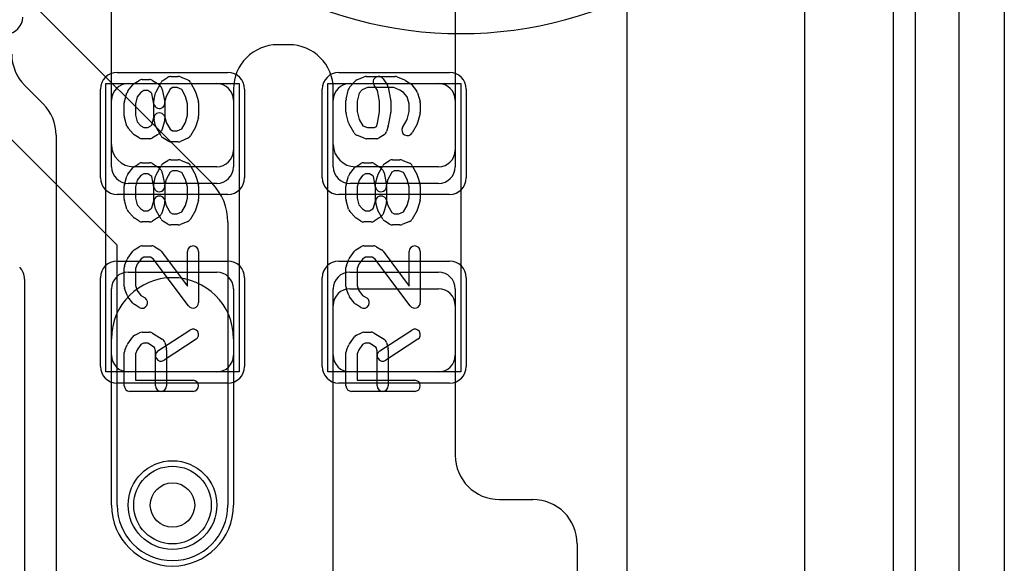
# Model space of a CAD drawing. Extents: x -1 to 20.9, y -0.5 to 20.
# Tile 17 of 19: x 16.5 to 20.9, y 8.3 to 10.7. Entities that reach past the tile are written whole.
import ezdxf

# ---------------------------------------------------------------- set-up
doc = ezdxf.new("R2010")
doc.units = 0
for name, color, linetype in [('Hole', 1, 'CONTINUOUS'), ('L1', 3, 'CONTINUOUS'), ('L4', 3, 'CONTINUOUS'), ('MetalMask-A', 176, 'CONTINUOUS'), ('Outline', 7, 'CONTINUOUS'), ('PartsArea-A', 111, 'CONTINUOUS'), ('PartsArea-B', 111, 'CONTINUOUS'), ('PartsSilk-A', 221, 'CONTINUOUS'), ('PartsSilk-B', 221, 'CONTINUOUS'), ('Resist-A', 2, 'CONTINUOUS'), ('Resist-B', 2, 'CONTINUOUS'), ('Silk-A', 140, 'CONTINUOUS')]:
    doc.layers.add(name, color=color, linetype=linetype)

msp = doc.modelspace()

# ---------------------------------------------------------------- linework, layer by layer
at = {"layer": 'Hole'}
msp.add_circle((17.15, 8.525), 0.1, dxfattribs=at)
at = {"layer": 'L1'}
for p, q in [((16.875, 10.15), (16.875, 11.025)), ((18.425, 10.925), (18.425, 10.12497)), ((17.675, 10.6), (17.625, 10.6)), ((16.48358, 10.41642), (16.56642, 10.33358)), ((16.95, 10.425), (17.35, 10.425)), ((17.425, 10.4), (17.425, 10.12497)), ((17.875, 10.15), (17.875, 10.4)), ((17.95, 10.425), (18.35, 10.425)), ((16.875, 10.05), (16.875, 10.35)), ((17.425, 10.35), (17.425, 10.05)), ((17.875, 10.05), (17.875, 10.35)), ((18.425, 10.35), (18.425, 10.05)), ((16.625, 10.19216), (16.625, 6.825)), ((17.35003, 10.05), (16.975, 10.05)), ((18.35003, 10.05), (17.975, 10.05)), ((17.35, 9.975), (16.95, 9.975)), ((18.35, 9.975), (17.95, 9.975)), ((16.95, 9.575), (17.35, 9.575)), ((17.95, 9.575), (18.35, 9.575)), ((16.875, 9.2), (16.875, 9.5)), ((17.425, 9.5), (17.425, 9.2)), ((17.875, 9.2), (17.875, 9.5)), ((17.94997, 9.5), (18.35003, 9.5)), ((18.425, 9.5), (18.425, 9.2)), ((17.875, 8.175), (17.875, 9.42503)), ((18.425, 9.42503), (18.425, 8.75)), ((16.875, 8.525), (16.875, 9.275)), ((17.425, 9.275), (17.425, 8.525)), ((17.35, 9.125), (16.95, 9.125)), ((18.35, 9.125), (17.95, 9.125)), ((18.625, 8.55), (18.775, 8.55)), ((18.975, 8.35), (18.975, 6.35784))]:
    msp.add_line(p, q, dxfattribs=at)
msp.add_circle((17.15, 8.525), 0.2, dxfattribs=at)
for centre, radius, start, end in [((17.625, 10.4), 0.2, 90, 180), ((17.675, 10.4), 0.2, 0, 90), ((16.625, 10.55784), 0.2, 180, -135), ((16.95, 10.35), 0.075, 90, 180), ((17.35, 10.35), 0.075, 0, 90), ((17.95, 10.35), 0.075, 90, 180), ((18.35, 10.35), 0.075, 0, 90), ((16.425, 10.19216), 0.2, 0, 45), ((16.975, 10.15), 0.1, 180, -90), ((17.975, 10.15), 0.1, 180, -90), ((17.35003, 10.12497), 0.07497, -90, 0), ((18.35003, 10.12497), 0.07497, -90, 0), ((16.95, 10.05), 0.075, 180, -90), ((17.35, 10.05), 0.075, -90, 0), ((17.95, 10.05), 0.075, 180, -90), ((18.35, 10.05), 0.075, -90, 0), ((16.95, 9.5), 0.075, 90, 180), ((17.15, 9.275), 0.275, 0, 180), ((17.35, 9.5), 0.075, 0, 90), ((17.95, 9.5), 0.075, 90, 180), ((18.35, 9.5), 0.075, 0, 90), ((17.94997, 9.42503), 0.07497, 90, 180), ((18.35003, 9.42503), 0.07497, 0, 90), ((16.95, 9.2), 0.075, 180, -90), ((17.35, 9.2), 0.075, -90, 0), ((17.95, 9.2), 0.075, 180, -90), ((18.35, 9.2), 0.075, -90, 0), ((18.625, 8.75), 0.2, 180, -90), ((18.775, 8.35), 0.2, 0, 90), ((17.15, 8.525), 0.275, 180, 0)]:
    msp.add_arc(centre, radius, start, end, dxfattribs=at)
at = {"layer": 'L4'}
for p, q in [((15.8, 11.50355), (17.32678, 9.97678)), ((16.9, 9.69645), (15.37322, 11.22322)), ((17.4, 9.8), (17.4, 8.525)), ((16.9, 8.525), (16.9, 9.69645)), ((16.48278, 9.54394), (16.48278, 4.5))]:
    msp.add_line(p, q, dxfattribs=at)
msp.add_circle((17.15, 8.525), 0.2, dxfattribs=at)
for centre, radius, start, end in [((17.15, 9.8), 0.25, 0, 45), ((16.40778, 9.54394), 0.075, 0, 45), ((17.15, 8.525), 0.25, 180, 0)]:
    msp.add_arc(centre, radius, start, end, dxfattribs=at)
at = {"layer": 'MetalMask-A'}
for p, q in [((16.95, 10.425), (17.35, 10.425)), ((17.95, 10.425), (18.35, 10.425)), ((16.875, 10.05), (16.875, 10.35)), ((17.425, 10.35), (17.425, 10.05)), ((17.875, 10.05), (17.875, 10.35)), ((18.425, 10.35), (18.425, 10.05)), ((17.35, 9.975), (16.95, 9.975)), ((18.35, 9.975), (17.95, 9.975)), ((16.95, 9.575), (17.35, 9.575)), ((17.95, 9.575), (18.35, 9.575)), ((16.875, 9.2), (16.875, 9.5)), ((17.425, 9.5), (17.425, 9.2)), ((17.875, 9.2), (17.875, 9.5)), ((18.425, 9.5), (18.425, 9.2)), ((17.35, 9.125), (16.95, 9.125)), ((18.35, 9.125), (17.95, 9.125))]:
    msp.add_line(p, q, dxfattribs=at)
for centre, start, end in [((16.95, 10.35), 90, 180), ((17.35, 10.35), 0, 90), ((17.95, 10.35), 90, 180), ((18.35, 10.35), 0, 90), ((16.95, 10.05), 180, -90), ((17.35, 10.05), -90, 0), ((17.95, 10.05), 180, -90), ((18.35, 10.05), -90, 0), ((16.95, 9.5), 90, 180), ((17.35, 9.5), 0, 90), ((17.95, 9.5), 90, 180), ((18.35, 9.5), 0, 90), ((16.95, 9.2), 180, -90), ((17.35, 9.2), -90, 0), ((17.95, 9.2), 180, -90), ((18.35, 9.2), -90, 0)]:
    msp.add_arc(centre, 0.075, start, end, dxfattribs=at)
at = {"layer": 'Outline'}
msp.add_line((20, 15), (20, 1), dxfattribs=at)
at = {"layer": 'PartsArea-A'}
for p, q in [((16.85, 9.125), (16.85, 10.425)), ((16.85, 10.425), (17.45, 10.425)), ((17.45, 10.425), (17.45, 9.125)), ((17.85, 9.125), (17.85, 10.425)), ((17.85, 10.425), (18.45, 10.425)), ((18.45, 10.425), (18.45, 9.125)), ((17.45, 9.125), (16.85, 9.125)), ((18.45, 9.125), (17.85, 9.125))]:
    msp.add_line(p, q, dxfattribs=at)
at = {"layer": 'PartsArea-B'}
msp.add_line((20.4, 19.4), (20.4, 0.1), dxfattribs=at)
at = {"layer": 'PartsSilk-A'}
for p, q in [((16.97749, 10.42537), (16.99971, 10.43926)), ((17.01296, 10.44306), (17.0463, 10.44306)), ((17.05955, 10.43926), (17.08177, 10.42537)), ((17.10713, 10.43926), (17.12935, 10.45314)), ((17.14259, 10.45694), (17.17593, 10.45694)), ((17.18554, 10.45502), (17.21887, 10.44114)), ((17.98113, 10.44114), (18.01446, 10.45502)), ((18.02407, 10.45694), (18.1537, 10.45694)), ((18.10043, 10.44581), (18.11895, 10.41804)), ((18.16331, 10.45502), (18.19665, 10.44114)), ((18.20029, 10.43926), (18.22251, 10.42537)), ((16.949, 10.39201), (16.97122, 10.41979)), ((17.02013, 10.39306), (17.0076, 10.38523)), ((17.03913, 10.39306), (17.02013, 10.39306)), ((17.05285, 10.38448), (17.03913, 10.39306)), ((17.07609, 10.38815), (17.09831, 10.42982)), ((17.0862, 10.42185), (17.09731, 10.41074)), ((17.10414, 10.39796), (17.11525, 10.3424)), ((17.13928, 10.4004), (17.12156, 10.36717)), ((17.14976, 10.40694), (17.13928, 10.4004)), ((17.17093, 10.40694), (17.14976, 10.40694)), ((17.1914, 10.39842), (17.17093, 10.40694)), ((17.20817, 10.36697), (17.1914, 10.39842)), ((17.23132, 10.42982), (17.25354, 10.38815)), ((17.93316, 10.35467), (17.94427, 10.39912)), ((17.94983, 10.40967), (17.97205, 10.43467)), ((18.00563, 10.39718), (17.99129, 10.38104)), ((18.02907, 10.40694), (18.00563, 10.39718)), ((18.1487, 10.40694), (18.02907, 10.40694)), ((18.07461, 10.39442), (18.05883, 10.41807)), ((18.08426, 10.34613), (18.07461, 10.39442)), ((18.12266, 10.40907), (18.13377, 10.35351)), ((18.17553, 10.39577), (18.1487, 10.40694)), ((18.1924, 10.38523), (18.17553, 10.39577)), ((18.22878, 10.41979), (18.251, 10.39201)), ((16.93337, 10.34437), (16.94448, 10.38326)), ((16.99118, 10.3647), (16.98241, 10.334)), ((17.0076, 10.38523), (16.99118, 10.3647)), ((17.0566, 10.38074), (17.05285, 10.38448)), ((17.06623, 10.3326), (17.0566, 10.38074)), ((17.06574, 10.27134), (17.06574, 10.34861)), ((17.06658, 10.35505), (17.07399, 10.38283)), ((17.12156, 10.36717), (17.11574, 10.34533)), ((17.21759, 10.334), (17.20817, 10.36697)), ((17.25552, 10.38326), (17.26663, 10.34437)), ((17.93241, 10.29583), (17.93241, 10.34861)), ((17.99129, 10.38104), (17.98241, 10.34553)), ((18.13426, 10.34861), (18.13426, 10.29583)), ((18.20882, 10.3647), (18.1924, 10.38523)), ((18.21759, 10.334), (18.20882, 10.3647)), ((18.25552, 10.38326), (18.26663, 10.34437)), ((16.93241, 10.27917), (16.93241, 10.3375)), ((16.98241, 10.334), (16.98241, 10.28267)), ((17.11574, 10.34533), (17.11574, 10.26806)), ((17.21759, 10.28267), (17.21759, 10.334)), ((17.26759, 10.3375), (17.26759, 10.27917)), ((17.98241, 10.34553), (17.98241, 10.29911)), ((18.08426, 10.29831), (18.08426, 10.34613)), ((18.21759, 10.29911), (18.21759, 10.334)), ((18.26759, 10.3375), (18.26759, 10.29583)), ((16.94448, 10.23341), (16.93337, 10.2723)), ((16.98241, 10.28267), (16.99099, 10.25263)), ((17.0572, 10.23932), (17.06574, 10.27134)), ((17.07399, 10.23384), (17.06658, 10.26162)), ((17.1149, 10.26162), (17.10379, 10.21995)), ((17.1149, 10.2745), (17.12147, 10.24986)), ((17.20827, 10.25006), (17.21759, 10.28267)), ((17.26663, 10.2723), (17.25552, 10.23341)), ((17.94436, 10.24773), (17.93325, 10.28939)), ((17.98241, 10.29911), (17.99184, 10.26375)), ((17.99184, 10.26375), (18.00822, 10.23508)), ((18.07386, 10.2463), (18.08426, 10.29831)), ((18.13377, 10.29093), (18.12266, 10.23538)), ((18.18755, 10.22768), (18.20816, 10.26375)), ((18.20816, 10.26375), (18.21759, 10.29911)), ((18.26675, 10.28939), (18.25564, 10.24773)), ((16.97205, 10.19867), (16.94983, 10.22367)), ((16.99099, 10.25263), (17.00704, 10.23457)), ((17.00704, 10.23457), (17.02013, 10.22639)), ((17.02013, 10.22639), (17.03913, 10.22639)), ((17.03913, 10.22639), (17.05285, 10.23497)), ((17.05285, 10.23497), (17.0572, 10.23932)), ((17.09866, 10.18899), (17.07644, 10.22788)), ((17.12147, 10.24986), (17.13896, 10.21925)), ((17.13896, 10.21925), (17.14976, 10.2125)), ((17.17093, 10.2125), (17.19178, 10.22119)), ((17.19178, 10.22119), (17.20827, 10.25006)), ((17.25319, 10.22788), (17.23097, 10.18899)), ((17.96903, 10.20288), (17.94681, 10.24177)), ((18.00822, 10.23508), (18.02907, 10.22639)), ((18.02907, 10.22639), (18.06135, 10.22639)), ((18.06135, 10.22639), (18.06946, 10.23146)), ((18.06946, 10.23146), (18.07386, 10.2463)), ((18.12212, 10.23318), (18.11471, 10.20818)), ((18.25319, 10.24177), (18.23097, 10.20288)), ((16.99971, 10.18019), (16.97749, 10.19408)), ((17.0463, 10.17639), (17.01296, 10.17639)), ((17.08177, 10.19408), (17.05955, 10.18019)), ((17.09731, 10.20871), (17.0862, 10.1976)), ((17.12934, 10.1663), (17.10712, 10.18019)), ((17.14976, 10.2125), (17.17093, 10.2125)), ((17.21888, 10.17831), (17.18555, 10.16442)), ((18.01445, 10.17831), (17.98112, 10.1922)), ((18.06852, 10.17639), (18.02407, 10.17639)), ((18.10399, 10.19408), (18.08177, 10.18019)), ((17.17593, 10.1625), (17.14259, 10.1625)), ((17.14259, 10.08194), (17.17593, 10.08194)), ((18.14259, 10.08194), (18.17593, 10.08194)), ((16.949, 10.01701), (16.97122, 10.04479)), ((16.97749, 10.05037), (16.99971, 10.06426)), ((17.01296, 10.06806), (17.0463, 10.06806)), ((17.05955, 10.06426), (17.08177, 10.05037)), ((17.07609, 10.01315), (17.09831, 10.05482)), ((17.0862, 10.04685), (17.09731, 10.03574)), ((17.10713, 10.06426), (17.12935, 10.07814)), ((17.18554, 10.08002), (17.21887, 10.06614)), ((17.23132, 10.05482), (17.25354, 10.01315)), ((17.949, 10.01701), (17.97122, 10.04479)), ((17.97749, 10.05037), (17.99971, 10.06426)), ((18.01296, 10.06806), (18.0463, 10.06806)), ((18.05955, 10.06426), (18.08177, 10.05037)), ((18.07609, 10.01315), (18.09831, 10.05482)), ((18.0862, 10.04685), (18.09731, 10.03574)), ((18.10713, 10.06426), (18.12935, 10.07814)), ((18.18554, 10.08002), (18.21887, 10.06614)), ((18.23132, 10.05482), (18.25354, 10.01315)), ((16.93337, 9.96937), (16.94448, 10.00826)), ((17.0076, 10.01023), (16.99118, 9.9897)), ((17.02013, 10.01806), (17.0076, 10.01023)), ((17.03913, 10.01806), (17.02013, 10.01806)), ((17.05285, 10.00948), (17.03913, 10.01806)), ((17.0566, 10.00574), (17.05285, 10.00948)), ((17.06623, 9.9576), (17.0566, 10.00574)), ((17.06658, 9.98005), (17.07399, 10.00783)), ((17.10414, 10.02296), (17.11525, 9.9674)), ((17.12156, 9.99217), (17.11574, 9.97033)), ((17.13928, 10.0254), (17.12156, 9.99217)), ((17.14976, 10.03194), (17.13928, 10.0254)), ((17.17093, 10.03194), (17.14976, 10.03194)), ((17.1914, 10.02342), (17.17093, 10.03194)), ((17.20817, 9.99197), (17.1914, 10.02342)), ((17.21759, 9.959), (17.20817, 9.99197)), ((17.25552, 10.00826), (17.26663, 9.96937)), ((17.93337, 9.96937), (17.94448, 10.00826)), ((18.0076, 10.01023), (17.99118, 9.9897)), ((18.02013, 10.01806), (18.0076, 10.01023)), ((18.03913, 10.01806), (18.02013, 10.01806)), ((18.05285, 10.00948), (18.03913, 10.01806)), ((18.0566, 10.00574), (18.05285, 10.00948)), ((18.06623, 9.9576), (18.0566, 10.00574)), ((18.06658, 9.98005), (18.07399, 10.00783)), ((18.10414, 10.02296), (18.11525, 9.9674)), ((18.12156, 9.99217), (18.11574, 9.97033)), ((18.13928, 10.0254), (18.12156, 9.99217)), ((18.14976, 10.03194), (18.13928, 10.0254)), ((18.17093, 10.03194), (18.14976, 10.03194)), ((18.1914, 10.02342), (18.17093, 10.03194)), ((18.20817, 9.99197), (18.1914, 10.02342)), ((18.21759, 9.959), (18.20817, 9.99197)), ((18.25552, 10.00826), (18.26663, 9.96937)), ((16.93241, 9.90417), (16.93241, 9.9625)), ((16.99118, 9.9897), (16.98241, 9.959)), ((16.98241, 9.959), (16.98241, 9.90767)), ((17.06574, 9.89634), (17.06574, 9.97361)), ((17.11574, 9.97033), (17.11574, 9.89306)), ((17.21759, 9.90767), (17.21759, 9.959)), ((17.26759, 9.9625), (17.26759, 9.90417)), ((17.93241, 9.90417), (17.93241, 9.9625)), ((17.99118, 9.9897), (17.98241, 9.959)), ((17.98241, 9.959), (17.98241, 9.90767)), ((18.06574, 9.89634), (18.06574, 9.97361)), ((18.11574, 9.97033), (18.11574, 9.89306)), ((18.21759, 9.90767), (18.21759, 9.959)), ((18.26759, 9.9625), (18.26759, 9.90417)), ((16.98241, 9.90767), (16.99099, 9.87763)), ((17.20827, 9.87506), (17.21759, 9.90767)), ((17.98241, 9.90767), (17.99099, 9.87763)), ((18.20827, 9.87506), (18.21759, 9.90767)), ((16.94448, 9.85841), (16.93337, 9.8973)), ((16.99099, 9.87763), (17.00704, 9.85957)), ((17.00704, 9.85957), (17.02013, 9.85139)), ((17.03913, 9.85139), (17.05285, 9.85997)), ((17.05285, 9.85997), (17.0572, 9.86432)), ((17.0572, 9.86432), (17.06574, 9.89634)), ((17.07399, 9.85884), (17.06658, 9.88662)), ((17.1149, 9.88662), (17.10379, 9.84495)), ((17.1149, 9.8995), (17.12147, 9.87486)), ((17.12147, 9.87486), (17.13896, 9.84425)), ((17.19178, 9.84619), (17.20827, 9.87506)), ((17.26663, 9.8973), (17.25552, 9.85841)), ((17.94448, 9.85841), (17.93337, 9.8973)), ((17.99099, 9.87763), (18.00704, 9.85957)), ((18.00704, 9.85957), (18.02013, 9.85139)), ((18.03913, 9.85139), (18.05285, 9.85997)), ((18.05285, 9.85997), (18.0572, 9.86432)), ((18.0572, 9.86432), (18.06574, 9.89634)), ((18.07399, 9.85884), (18.06658, 9.88662)), ((18.1149, 9.88662), (18.10379, 9.84495)), ((18.1149, 9.8995), (18.12147, 9.87486)), ((18.12147, 9.87486), (18.13896, 9.84425)), ((18.19178, 9.84619), (18.20827, 9.87506)), ((18.26663, 9.8973), (18.25552, 9.85841)), ((16.97205, 9.82367), (16.94983, 9.84867)), ((16.99971, 9.80519), (16.97749, 9.81908)), ((17.02013, 9.85139), (17.03913, 9.85139)), ((17.08177, 9.81908), (17.05955, 9.80519)), ((17.09866, 9.81399), (17.07644, 9.85288)), ((17.09731, 9.83371), (17.0862, 9.8226)), ((17.13896, 9.84425), (17.14976, 9.8375)), ((17.14976, 9.8375), (17.17093, 9.8375)), ((17.17093, 9.8375), (17.19178, 9.84619)), ((17.25319, 9.85288), (17.23097, 9.81399)), ((17.97205, 9.82367), (17.94983, 9.84867)), ((17.99971, 9.80519), (17.97749, 9.81908)), ((18.02013, 9.85139), (18.03913, 9.85139)), ((18.08177, 9.81908), (18.05955, 9.80519)), ((18.09866, 9.81399), (18.07644, 9.85288)), ((18.09731, 9.83371), (18.0862, 9.8226)), ((18.13896, 9.84425), (18.14976, 9.8375)), ((18.14976, 9.8375), (18.17093, 9.8375)), ((18.17093, 9.8375), (18.19178, 9.84619)), ((18.25319, 9.85288), (18.23097, 9.81399)), ((17.0463, 9.80139), (17.01296, 9.80139)), ((17.12934, 9.7913), (17.10712, 9.80519)), ((17.17593, 9.7875), (17.14259, 9.7875)), ((17.21888, 9.80331), (17.18555, 9.78942)), ((18.0463, 9.80139), (18.01296, 9.80139)), ((18.12934, 9.7913), (18.10712, 9.80519)), ((18.17593, 9.7875), (18.14259, 9.7875)), ((18.21888, 9.80331), (18.18555, 9.78942)), ((16.97749, 9.67537), (16.99971, 9.68926)), ((17.01296, 9.69306), (17.05741, 9.69306)), ((17.07066, 9.68926), (17.09288, 9.67537)), ((17.97749, 9.67537), (17.99971, 9.68926)), ((18.01296, 9.69306), (18.05741, 9.69306)), ((18.07066, 9.68926), (18.09288, 9.67537)), ((16.9483, 9.63831), (16.97052, 9.66887)), ((17.02013, 9.64306), (17.00811, 9.63554)), ((17.05024, 9.64306), (17.02013, 9.64306)), ((17.06244, 9.63543), (17.05024, 9.64306)), ((17.09961, 9.6692), (17.21759, 9.51233)), ((17.21759, 9.51233), (17.21759, 9.66806)), ((17.26759, 9.66806), (17.26759, 9.4375)), ((17.9483, 9.63831), (17.97052, 9.66887)), ((18.02013, 9.64306), (18.00811, 9.63554)), ((18.05024, 9.64306), (18.02013, 9.64306)), ((18.06244, 9.63543), (18.05024, 9.64306)), ((18.09961, 9.6692), (18.21759, 9.51233)), ((18.21759, 9.51233), (18.21759, 9.66806)), ((18.26759, 9.66806), (18.26759, 9.4375)), ((16.93241, 9.50972), (16.93241, 9.59583)), ((16.9342, 9.60511), (16.94531, 9.63289)), ((16.99057, 9.61143), (16.98241, 9.59102)), ((17.00811, 9.63554), (16.99057, 9.61143)), ((17.22261, 9.42247), (17.06244, 9.63543)), ((17.93241, 9.50972), (17.93241, 9.59583)), ((17.9342, 9.60511), (17.94531, 9.63289)), ((17.99057, 9.61143), (17.98241, 9.59102)), ((18.00811, 9.63554), (17.99057, 9.61143)), ((18.22261, 9.42247), (18.06244, 9.63543)), ((16.98241, 9.59102), (16.98241, 9.51412)), ((17.98241, 9.59102), (17.98241, 9.51412)), ((16.98241, 9.51412), (16.99061, 9.49158)), ((17.98241, 9.51412), (17.99061, 9.49158)), ((16.94503, 9.47063), (16.93392, 9.50118)), ((16.97122, 9.43577), (16.949, 9.46355)), ((16.99061, 9.49158), (17.0076, 9.47033)), ((17.0076, 9.47033), (17.02621, 9.4587)), ((17.94503, 9.47063), (17.93392, 9.50118)), ((17.97122, 9.43577), (17.949, 9.46355)), ((17.99061, 9.49158), (18.0076, 9.47033)), ((18.0076, 9.47033), (18.02621, 9.4587)), ((16.99971, 9.4163), (16.97749, 9.43019)), ((17.99971, 9.4163), (17.97749, 9.43019)), ((16.9483, 9.2522), (16.97052, 9.28276)), ((16.97956, 9.29042), (17.00178, 9.30153)), ((17.01296, 9.30417), (17.0463, 9.30417)), ((17.05955, 9.30037), (17.10399, 9.27259)), ((17.08447, 9.21953), (17.22891, 9.31398)), ((17.9483, 9.2522), (17.97052, 9.28276)), ((17.97956, 9.29042), (18.00178, 9.30153)), ((18.01296, 9.30417), (18.0463, 9.30417)), ((18.05955, 9.30037), (18.10399, 9.27259)), ((18.08447, 9.21953), (18.22891, 9.31398)), ((16.93456, 9.22265), (16.94567, 9.24765)), ((17.00737, 9.24843), (16.99029, 9.22493)), ((17.01886, 9.25417), (17.00737, 9.24843)), ((17.03913, 9.25417), (17.01886, 9.25417)), ((17.06913, 9.23542), (17.03913, 9.25417)), ((17.25627, 9.27214), (17.11183, 9.17769)), ((17.1149, 9.25783), (17.12231, 9.23005)), ((17.93456, 9.22265), (17.94567, 9.24765)), ((18.00737, 9.24843), (17.99029, 9.22493)), ((18.01886, 9.25417), (18.00737, 9.24843)), ((18.03913, 9.25417), (18.01886, 9.25417)), ((18.06913, 9.23542), (18.03913, 9.25417)), ((18.25627, 9.27214), (18.11183, 9.17769)), ((18.1149, 9.25783), (18.12231, 9.23005)), ((16.93241, 9.0625), (16.93241, 9.2125)), ((16.99029, 9.22493), (16.98241, 9.2072)), ((16.98241, 9.2072), (16.98241, 9.0875)), ((17.07315, 9.22033), (17.06913, 9.23542)), ((17.07315, 9.0625), (17.07315, 9.22033)), ((17.12315, 9.22361), (17.12315, 9.0625)), ((17.93241, 9.0625), (17.93241, 9.2125)), ((17.99029, 9.22493), (17.98241, 9.2072)), ((17.98241, 9.2072), (17.98241, 9.0875)), ((18.07315, 9.22033), (18.06913, 9.23542)), ((18.07315, 9.0625), (18.07315, 9.22033)), ((18.12315, 9.22361), (18.12315, 9.0625)), ((16.98241, 9.0875), (17.24259, 9.0875)), ((17.98241, 9.0875), (18.24259, 9.0875)), ((17.24259, 9.0375), (16.95741, 9.0375)), ((18.24259, 9.0375), (17.95741, 9.0375))]:
    msp.add_line(p, q, dxfattribs=at)
for centre, start, end in [((17.01296, 10.41806), 90, 122.00538), ((17.0463, 10.41806), 57.99462, 90), ((17.12037, 10.41806), 121.98594, 151.93179), ((17.14259, 10.43194), 90, 121.99147), ((17.17593, 10.43194), 67.39424, 90), ((17.20926, 10.41806), 28.0617, 67.39112), ((17.99074, 10.41806), 112.60576, 138.36931), ((18.02407, 10.43194), 90, 112.60888), ((18.07963, 10.43194), 33.69642, -146.30041), ((18.1537, 10.43194), 67.39424, 90), ((18.18704, 10.41806), 57.99462, 67.39722), ((16.96852, 10.37639), 141.33303, 164.05146), ((16.99074, 10.40417), 122.00538, 141.33303), ((17.06852, 10.40417), 45, 57.99462), ((17.07963, 10.39306), 11.30544, 45), ((17.96852, 10.39306), 138.37217, 165.96679), ((18.09815, 10.40417), 11.30544, 33.69959), ((18.20926, 10.40417), 38.66697, 57.98998), ((18.23148, 10.37639), 15.94854, 38.65478), ((17.09074, 10.34861), 165.07449, 180), ((17.09815, 10.37639), 151.9383, 165.06473), ((17.23148, 10.37639), 15.94854, 28.0682), ((17.95741, 10.34861), 165.96932, 180), ((18.10926, 10.34861), 0, 11.30795), ((16.95741, 10.3375), 164.05146, 180), ((17.09074, 10.3375), -168.69456, 11.30795), ((17.24259, 10.3375), 0, 15.94345), ((18.24259, 10.3375), 0, 15.94345), ((16.95741, 10.27917), 180, -164.05146), ((17.09074, 10.26806), 14.92551, -165.06473), ((17.09074, 10.26806), -14.92551, 0), ((17.24259, 10.27917), -15.94854, 0), ((17.95741, 10.29583), 180, -165.06773), ((18.10926, 10.29583), -11.30544, 0), ((18.24259, 10.29583), -14.92551, 0), ((16.96852, 10.24028), -164.05146, -138.37217), ((17.09815, 10.24028), -165.07449, -150.25829), ((17.07963, 10.22639), -45, -14.92551), ((17.23148, 10.24028), -29.73351, -15.94345), ((17.96852, 10.25417), -165.07449, -150.25829), ((18.09815, 10.24028), -16.49948, -11.30993), ((18.20926, 10.21528), 150.26649, -29.74171), ((18.23148, 10.25417), -29.73351, -14.93227), ((16.99074, 10.21528), -138.37217, -122.00538), ((17.01296, 10.20139), -122.00538, -90), ((17.0463, 10.20139), -90, -57.99462), ((17.06852, 10.21528), -57.99462, -45), ((17.12037, 10.20139), -150.26649, -122.01002), ((17.20926, 10.20139), -67.37309, -29.74171), ((17.99074, 10.21528), -150.26649, -112.62353), ((18.02407, 10.20139), -112.62691, -90), ((18.06852, 10.20139), -90, -57.98998), ((18.09074, 10.21528), -57.99462, -16.50982), ((17.14259, 10.1875), -122.00538, -90), ((17.17593, 10.1875), -90, -67.37647), ((17.14259, 10.05694), 90, 121.99147), ((17.17593, 10.05694), 67.39424, 90), ((18.14259, 10.05694), 90, 121.99147), ((18.17593, 10.05694), 67.39424, 90), ((16.99074, 10.02917), 122.00538, 141.33303), ((17.01296, 10.04306), 90, 122.00538), ((17.0463, 10.04306), 57.99462, 90), ((17.06852, 10.02917), 45, 57.99462), ((17.12037, 10.04306), 121.98594, 151.93179), ((17.20926, 10.04306), 28.0617, 67.39112), ((17.99074, 10.02917), 122.00538, 141.33303), ((18.01296, 10.04306), 90, 122.00538), ((18.0463, 10.04306), 57.99462, 90), ((18.06852, 10.02917), 45, 57.99462), ((18.12037, 10.04306), 121.98594, 151.93179), ((18.20926, 10.04306), 28.0617, 67.39112), ((16.96852, 10.00139), 141.33303, 164.05146), ((17.09815, 10.00139), 151.9383, 165.06473), ((17.07963, 10.01806), 11.30544, 45), ((17.23148, 10.00139), 15.94854, 28.0682), ((17.96852, 10.00139), 141.33303, 164.05146), ((18.09815, 10.00139), 151.9383, 165.06473), ((18.07963, 10.01806), 11.30544, 45), ((18.23148, 10.00139), 15.94854, 28.0682), ((16.95741, 9.9625), 164.05146, 180), ((17.09074, 9.97361), 165.07449, 180), ((17.09074, 9.9625), -168.69456, 11.30795), ((17.24259, 9.9625), 0, 15.94345), ((17.95741, 9.9625), 164.05146, 180), ((18.09074, 9.97361), 165.07449, 180), ((18.09074, 9.9625), -168.69456, 11.30795), ((18.24259, 9.9625), 0, 15.94345), ((16.95741, 9.90417), 180, -164.05146), ((17.09074, 9.89306), 14.92551, -165.06473), ((17.24259, 9.90417), -15.94854, 0), ((17.95741, 9.90417), 180, -164.05146), ((18.09074, 9.89306), 14.92551, -165.06473), ((18.24259, 9.90417), -15.94854, 0), ((17.09815, 9.86528), -165.07449, -150.25829), ((17.09074, 9.89306), -14.92551, 0), ((18.09815, 9.86528), -165.07449, -150.25829), ((18.09074, 9.89306), -14.92551, 0), ((16.96852, 9.86528), -164.05146, -138.37217), ((16.99074, 9.84028), -138.37217, -122.00538), ((17.06852, 9.84028), -57.99462, -45), ((17.07963, 9.85139), -45, -14.92551), ((17.23148, 9.86528), -29.73351, -15.94345), ((17.96852, 9.86528), -164.05146, -138.37217), ((17.99074, 9.84028), -138.37217, -122.00538), ((18.06852, 9.84028), -57.99462, -45), ((18.07963, 9.85139), -45, -14.92551), ((18.23148, 9.86528), -29.73351, -15.94345), ((17.01296, 9.82639), -122.00538, -90), ((17.0463, 9.82639), -90, -57.99462), ((17.12037, 9.82639), -150.26649, -122.01002), ((17.14259, 9.8125), -122.00538, -90), ((17.17593, 9.8125), -90, -67.37647), ((17.20926, 9.82639), -67.37309, -29.74171), ((18.01296, 9.82639), -122.00538, -90), ((18.0463, 9.82639), -90, -57.99462), ((18.12037, 9.82639), -150.26649, -122.01002), ((18.14259, 9.8125), -122.00538, -90), ((18.17593, 9.8125), -90, -67.37647), ((18.20926, 9.82639), -67.37309, -29.74171), ((17.01296, 9.66806), 90, 122.01002), ((17.05741, 9.66806), 57.99462, 90), ((17.24259, 9.66806), 0, 180), ((18.01296, 9.66806), 90, 122.01002), ((18.05741, 9.66806), 57.99462, 90), ((18.24259, 9.66806), 0, 180), ((16.96852, 9.62361), 143.98274, 158.20215), ((16.99074, 9.65417), 122.00538, 143.97932), ((17.07963, 9.65417), 36.9524, 57.98998), ((17.96852, 9.62361), 143.98274, 158.20215), ((17.99074, 9.65417), 122.00538, 143.97932), ((18.07963, 9.65417), 36.9524, 57.98998), ((16.95741, 9.59583), 158.2071, 180), ((17.95741, 9.59583), 158.2071, 180), ((16.95741, 9.50972), 180, -160.01539), ((17.95741, 9.50972), 180, -160.01539), ((16.96852, 9.47917), -160.02081, -141.34522), ((17.96852, 9.47917), -160.02081, -141.34522), ((16.99074, 9.45139), -141.33303, -122.01002), ((17.01296, 9.4375), -122.00538, 57.98998), ((17.24259, 9.4375), -143.0476, 0), ((17.99074, 9.45139), -141.33303, -122.01002), ((18.01296, 9.4375), -122.00538, 57.98998), ((18.24259, 9.4375), -143.0476, 0), ((16.99074, 9.26806), 116.56505, 143.97932), ((17.01296, 9.27917), 90, 116.56505), ((17.0463, 9.27917), 57.99462, 90), ((17.24259, 9.29306), -56.81854, 123.18086), ((17.99074, 9.26806), 116.56505, 143.97932), ((18.01296, 9.27917), 90, 116.56505), ((18.0463, 9.27917), 57.99462, 90), ((18.24259, 9.29306), -56.81854, 123.18086), ((16.96852, 9.2375), 143.98274, 156.03964), ((17.09074, 9.25139), 14.92551, 57.98998), ((17.96852, 9.2375), 143.98274, 156.03964), ((18.09074, 9.25139), 14.92551, 57.98998), ((16.95741, 9.2125), 156.04915, 180), ((17.09815, 9.19861), 123.18146, -56.81914), ((17.09815, 9.22361), 0, 14.93527), ((17.95741, 9.2125), 156.04915, 180), ((18.09815, 9.19861), 123.18146, -56.81914), ((18.09815, 9.22361), 0, 14.93527), ((16.95741, 9.0625), 180, -90), ((17.09815, 9.0625), 180, 0), ((17.24259, 9.0625), -90, 90), ((17.95741, 9.0625), 180, -90), ((18.09815, 9.0625), 180, 0), ((18.24259, 9.0625), -90, 90)]:
    msp.add_arc(centre, 0.025, start, end, dxfattribs=at)
at = {"layer": 'PartsSilk-B'}
for p, q in [((20.9016, 14.1), (20.9016, 3.1)), ((20.6984, 3.2016), (20.6984, 13.9984))]:
    msp.add_line(p, q, dxfattribs=at)
at = {"layer": 'Resist-A'}
for p, q in [((16.9, 10.475), (17.4, 10.475)), ((17.9, 10.475), (18.4, 10.475)), ((16.825, 10), (16.825, 10.4)), ((17.475, 10.4), (17.475, 10)), ((17.825, 10), (17.825, 10.4)), ((18.475, 10.4), (18.475, 10)), ((17.4, 9.925), (16.9, 9.925)), ((18.4, 9.925), (17.9, 9.925)), ((16.9, 9.625), (17.4, 9.625)), ((17.9, 9.625), (18.4, 9.625)), ((16.825, 9.15), (16.825, 9.55)), ((17.475, 9.55), (17.475, 9.15)), ((17.825, 9.15), (17.825, 9.55)), ((18.475, 9.55), (18.475, 9.15)), ((17.4, 9.075), (16.9, 9.075)), ((18.4, 9.075), (17.9, 9.075))]:
    msp.add_line(p, q, dxfattribs=at)
msp.add_circle((17.15, 8.525), 0.175, dxfattribs=at)
for centre, start, end in [((16.4, 10.725), -90, 0), ((16.9, 10.4), 90, 180), ((17.4, 10.4), 0, 90), ((17.9, 10.4), 90, 180), ((18.4, 10.4), 0, 90), ((16.9, 10), 180, -90), ((17.4, 10), -90, 0), ((17.9, 10), 180, -90), ((18.4, 10), -90, 0), ((16.9, 9.55), 90, 180), ((17.4, 9.55), 0, 90), ((17.9, 9.55), 90, 180), ((18.4, 9.55), 0, 90), ((16.9, 9.15), 180, -90), ((17.4, 9.15), -90, 0), ((17.9, 9.15), 180, -90), ((18.4, 9.15), -90, 0)]:
    msp.add_arc(centre, 0.075, start, end, dxfattribs=at)
at = {"layer": 'Resist-B'}
msp.add_circle((17.15, 8.525), 0.175, dxfattribs=at)
at = {"layer": 'Silk-A'}
for p, q in [((20.5, 14.42495), (20.5, -0.425)), ((19.2, 5.7619), (19.2, 11.2881))]:
    msp.add_line(p, q, dxfattribs=at)
msp.add_arc((18.45, 12.45), 1.8, -122.44844, 0, dxfattribs=at)

doc.saveas('drawing.dxf')
